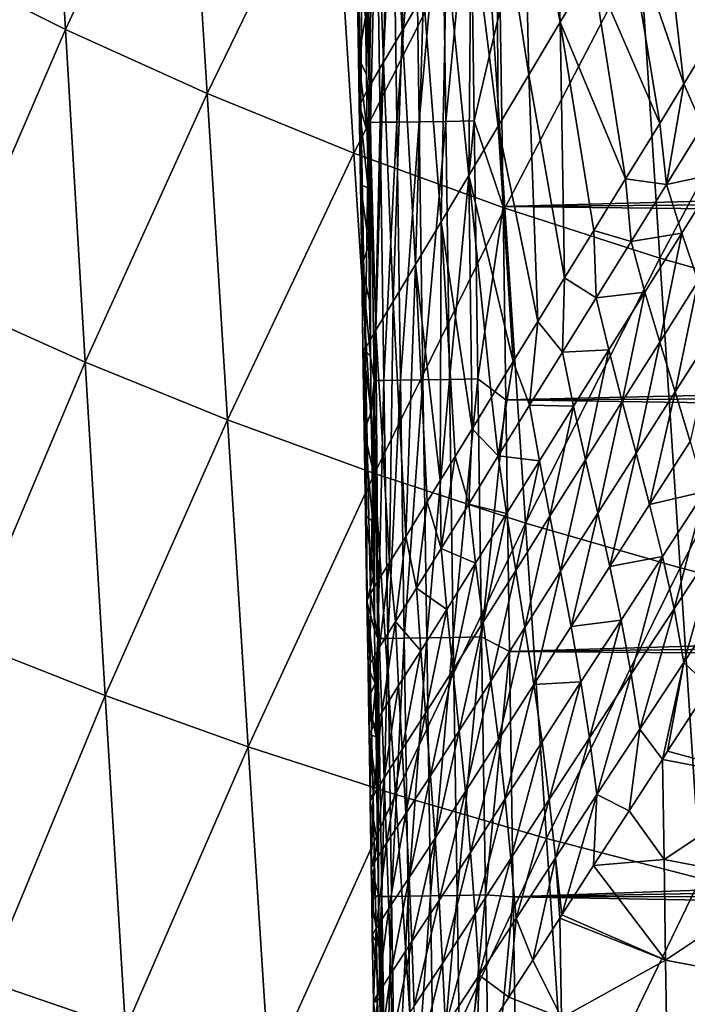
# Model space of a CAD drawing. Header units: metres. Extents: x -26 to 26, y -147 to 24.
# Tile 152 of 254: x -17.57 to -14.07, y -58.68 to -53.5. Entities that reach past the tile are written whole.
import ezdxf

# ---------------------------------------------------------------- set-up
doc = ezdxf.new("R2010")
doc.units = ezdxf.units.M
doc.layers.add('solid_12_411_052_XXX', color=7, linetype='CONTINUOUS')

msp = doc.modelspace()

# ---------------------------------------------------------------- linework, layer by layer
at = {"layer": 'solid_12_411_052_XXX'}
for points in [[(-17.436932, -51.807301, 103.146988), (-17.334681, -53.552975, 103.261391), (-18.049303, -53.194237, 103.643173)], [(-17.436932, -51.807301, 103.146988), (-16.695629, -52.178276, 102.784111), (-17.334681, -53.552975, 103.261391)], [(-16.695629, -52.178276, 102.784111), (-16.589966, -53.890156, 102.905807), (-17.334681, -53.552975, 103.261391)], [(-16.695629, -52.178276, 102.784111), (-15.926296, -52.523632, 102.443886), (-16.589966, -53.890156, 102.905807)], [(-15.630306, -52.328278, 157.225952), (-15.539711, -52.166325, 156.935165), (-15.564994, -53.559834, 157.142639)], [(-15.539711, -52.166325, 156.935165), (-15.453348, -53.367092, 156.842484), (-15.564994, -53.559834, 157.142639)], [(-14.929387, -52.460327, 155.848434), (-14.787622, -52.214821, 155.64122), (-14.733392, -53.515099, 155.775192)], [(-14.787622, -52.214821, 155.64122), (-14.563858, -53.231625, 155.580704), (-14.733392, -53.515099, 155.775192)], [(-15.708715, -52.466915, 157.537857), (-15.630306, -52.328278, 157.225952), (-15.662046, -53.725456, 157.469742)], [(-15.630306, -52.328278, 157.225952), (-15.564994, -53.559834, 157.142639), (-15.662046, -53.725456, 157.469742)], [(-15.067994, -52.700005, 156.070648), (-14.929387, -52.460327, 155.848434), (-14.899164, -53.792107, 155.988098)], [(-14.929387, -52.460327, 155.848434), (-14.733392, -53.515099, 155.775192), (-14.899164, -53.792107, 155.988098)], [(19.710333, -52.491505, 121.330444), (-19.710291, -52.491505, 121.330444), (-19.434074, -63.966743, 121.330444)], [(19.433222, -64.001778, 121.330444), (19.710333, -52.491505, 121.330444), (-19.434074, -63.966743, 121.330444)], [(-15.769279, -52.574467, 157.871384), (-15.708715, -52.466915, 157.537857), (-15.737511, -53.854736, 157.824448)], [(-15.708715, -52.466915, 157.537857), (-15.662046, -53.725456, 157.469742), (-15.737511, -53.854736, 157.824448)], [(-15.926296, -52.523632, 102.443886), (-15.819082, -54.204052, 102.572563), (-16.589966, -53.890156, 102.905807)], [(-15.926296, -52.523632, 102.443886), (-15.131829, -52.841549, 102.124496), (-15.819082, -54.204052, 102.572563)], [(-15.805045, -52.642132, 158.223694), (-15.769279, -52.574467, 157.871384), (-15.782748, -53.937244, 158.20311)], [(-15.769279, -52.574467, 157.871384), (-15.737511, -53.854736, 157.824448), (-15.782748, -53.937244, 158.20311)], [(-15.805045, -52.642132, 158.223694), (-15.782748, -53.937244, 158.20311), (-15.790499, -53.947605, 158.596298)], [(-15.805045, -52.642132, 158.223694), (-15.790499, -53.947605, 158.596298), (-15.794255, -53.702274, 158.59465)], [(-15.802505, -53.160881, 158.590927), (-15.805045, -52.642132, 158.223694), (-15.794255, -53.702274, 158.59465)], [(-14.392075, -52.943382, 155.40329), (-14.219233, -52.65181, 155.240616), (-14.083771, -53.839287, 155.341385)], [(-14.219233, -52.65181, 155.240616), (-13.94915, -53.619019, 155.247284), (-14.083771, -53.839287, 155.341385)], [(-14.219233, -52.65181, 155.240616), (-13.806026, -53.384418, 155.155396), (-13.94915, -53.619019, 155.247284)], [(-15.75063, -52.68618, 161.095505), (-15.757088, -53.489162, 160.949326), (-15.752785, -53.790592, 160.94928)], [(-15.731405, -54.042118, 161.095322), (-15.75063, -52.68618, 161.095505), (-15.752785, -53.790592, 160.94928)], [(-15.698896, -52.68544, 161.243454), (-15.75063, -52.68618, 161.095505), (-15.731405, -54.042118, 161.095322)], [(-15.679715, -54.04137, 161.243332), (-15.698896, -52.68544, 161.243454), (-15.731405, -54.042118, 161.095322)], [(-15.61196, -52.6842, 161.381332), (-15.698896, -52.68544, 161.243454), (-15.679715, -54.04137, 161.243332)], [(-15.592795, -54.040112, 161.381287), (-15.61196, -52.6842, 161.381332), (-15.679715, -54.04137, 161.243332)], [(-15.494065, -52.682526, 161.49704), (-15.61196, -52.6842, 161.381332), (-15.592795, -54.040112, 161.381287)], [(-15.474888, -54.03841, 161.497086), (-15.494065, -52.682526, 161.49704), (-15.592795, -54.040112, 161.381287)], [(-15.354611, -52.68055, 161.581375), (-15.494065, -52.682526, 161.49704), (-15.474888, -54.03841, 161.497086)], [(-15.3354, -54.036396, 161.581467), (-15.354611, -52.68055, 161.581375), (-15.474888, -54.03841, 161.497086)], [(-15.205783, -52.67844, 161.630341), (-15.354611, -52.68055, 161.581375), (-15.3354, -54.036396, 161.581467)], [(-15.186529, -54.034252, 161.630447), (-15.205783, -52.67844, 161.630341), (-15.3354, -54.036396, 161.581467)], [(-15.049208, -53.448738, 161.645523), (-15.205783, -52.67844, 161.630341), (-15.186529, -54.034252, 161.630447)], [(-15.202502, -52.932575, 156.309189), (-15.067994, -52.700005, 156.070648), (-15.060081, -54.061226, 156.220978)], [(-15.067994, -52.700005, 156.070648), (-14.899164, -53.792107, 155.988098), (-15.060081, -54.061226, 156.220978)], [(-15.131829, -52.841549, 102.124496), (-15.024817, -54.493008, 102.259689), (-15.819082, -54.204052, 102.572563)], [(-15.131829, -52.841549, 102.124496), (-14.31527, -53.13026, 101.823692), (-15.024817, -54.493008, 102.259689)], [(-15.331595, -53.156021, 156.565704), (-15.202502, -52.932575, 156.309189), (-15.214575, -54.320107, 156.475876)], [(-15.202502, -52.932575, 156.309189), (-15.060081, -54.061226, 156.220978), (-15.214575, -54.320107, 156.475876)], [(-14.563858, -53.231625, 155.580704), (-14.392075, -52.943382, 155.40329), (-14.211203, -54.047245, 155.437653)], [(-14.392075, -52.943382, 155.40329), (-14.083771, -53.839287, 155.341385), (-14.211203, -54.047245, 155.437653)], [(15.054227, -53.09798, 161.645493), (-15.049208, -53.448738, 161.645523), (15.045959, -53.678535, 161.645538)], [(-14.31527, -53.13026, 101.823692), (-14.210099, -54.755413, 101.96476), (-15.024817, -54.493008, 102.259689)], [(-14.31527, -53.13026, 101.823692), (-13.479258, -53.3881, 101.540253), (-14.210099, -54.755413, 101.96476)], [(-15.757088, -53.489162, 160.949326), (-15.802505, -53.160881, 158.590927), (-15.794255, -53.702274, 158.59465)], [(-15.453348, -53.367092, 156.842484), (-15.331595, -53.156021, 156.565704), (-15.360379, -54.56498, 156.755524)], [(-15.331595, -53.156021, 156.565704), (-15.214575, -54.320107, 156.475876), (-15.360379, -54.56498, 156.755524)], [(-18.049303, -53.194237, 103.643173), (-17.334681, -53.552975, 103.261391), (-17.950659, -54.978725, 103.717133)], [(-14.733392, -53.515099, 155.775192), (-14.563858, -53.231625, 155.580704), (-14.390522, -54.338997, 155.587143)], [(-14.563858, -53.231625, 155.580704), (-14.211203, -54.047245, 155.437653), (-14.390522, -54.338997, 155.587143)], [(-15.564994, -53.559834, 157.142639), (-15.453348, -53.367092, 156.842484), (-15.494367, -54.789097, 157.06369)], [(-15.453348, -53.367092, 156.842484), (-15.360379, -54.56498, 156.755524), (-15.494367, -54.789097, 157.06369)], [(-13.479258, -53.3881, 101.540253), (-13.377407, -54.989761, 101.686432), (-14.210099, -54.755413, 101.96476)], [(-15.752785, -53.790592, 160.94928), (-15.757088, -53.489162, 160.949326), (-15.794255, -53.702274, 158.59465)], [(-15.03438, -54.483749, 161.645615), (-15.049208, -53.448738, 161.645523), (-15.186529, -54.034252, 161.630447)], [(15.045959, -53.678535, 161.645538), (-15.049208, -53.448738, 161.645523), (-15.03438, -54.483749, 161.645615)], [(-14.899164, -53.792107, 155.988098), (-14.733392, -53.515099, 155.775192), (-14.710821, -54.859207, 155.904282)], [(-14.733392, -53.515099, 155.775192), (-14.556958, -54.60928, 155.743057), (-14.710821, -54.859207, 155.904282)], [(-14.733392, -53.515099, 155.775192), (-14.390522, -54.338997, 155.587143), (-14.556958, -54.60928, 155.743057)], [(-17.334681, -53.552975, 103.261391), (-17.230801, -55.301468, 103.342842), (-17.950659, -54.978725, 103.717133)], [(-17.334681, -53.552975, 103.261391), (-16.589966, -53.890156, 102.905807), (-17.230801, -55.301468, 103.342842)], [(-15.662046, -53.725456, 157.469742), (-15.564994, -53.559834, 157.142639), (-15.611334, -54.982277, 157.404602)], [(-15.564994, -53.559834, 157.142639), (-15.494367, -54.789097, 157.06369), (-15.611334, -54.982277, 157.404602)], [(-13.985657, -54.061237, 155.322952), (-14.083771, -53.839287, 155.341385), (-13.94915, -53.619019, 155.247284)], [(-15.748491, -54.090282, 160.949219), (-15.794255, -53.702274, 158.59465), (-15.790499, -53.947605, 158.596298)], [(-15.748491, -54.090282, 160.949219), (-15.752785, -53.790592, 160.94928), (-15.794255, -53.702274, 158.59465)], [(15.045959, -53.678535, 161.645538), (-15.03438, -54.483749, 161.645615), (15.037727, -54.253136, 161.645599)], [(-15.737511, -53.854736, 157.824448), (-15.662046, -53.725456, 157.469742), (-15.702957, -55.133858, 157.779083)], [(-15.662046, -53.725456, 157.469742), (-15.611334, -54.982277, 157.404602), (-15.702957, -55.133858, 157.779083)], [(-15.731405, -54.042118, 161.095322), (-15.752785, -53.790592, 160.94928), (-15.748491, -54.090282, 160.949219)], [(-15.060081, -54.061226, 156.220978), (-14.899164, -53.792107, 155.988098), (-14.852077, -55.088898, 156.069061)], [(-14.899164, -53.792107, 155.988098), (-14.710821, -54.859207, 155.904282), (-14.852077, -55.088898, 156.069061)], [(-15.782748, -53.937244, 158.20311), (-15.737511, -53.854736, 157.824448), (-15.758917, -55.231773, 158.182739)], [(-15.737511, -53.854736, 157.824448), (-15.702957, -55.133858, 157.779083), (-15.758917, -55.231773, 158.182739)], [(-14.175043, -54.367599, 155.456223), (-14.211203, -54.047245, 155.437653), (-14.083771, -53.839287, 155.341385)], [(-13.985657, -54.061237, 155.322952), (-14.175043, -54.367599, 155.456223), (-14.083771, -53.839287, 155.341385)], [(-16.589966, -53.890156, 102.905807), (-16.482754, -55.604809, 102.994698), (-17.230801, -55.301468, 103.342842)], [(-16.589966, -53.890156, 102.905807), (-15.819082, -54.204052, 102.572563), (-16.482754, -55.604809, 102.994698)], [(-15.784039, -54.367821, 158.599045), (-15.790499, -53.947605, 158.596298), (-15.782748, -53.937244, 158.20311)], [(-15.744207, -54.388237, 160.949173), (-15.790499, -53.947605, 158.596298), (-15.784039, -54.367821, 158.599045)], [(-15.744207, -54.388237, 160.949173), (-15.748491, -54.090282, 160.949219), (-15.790499, -53.947605, 158.596298)], [(-15.784039, -54.367821, 158.599045), (-15.782748, -53.937244, 158.20311), (-15.777452, -54.794159, 158.6017)], [(-15.782748, -53.937244, 158.20311), (-15.758917, -55.231773, 158.182739), (-15.77074, -55.226494, 158.604279)], [(-15.782748, -53.937244, 158.20311), (-15.77074, -55.226494, 158.604279), (-15.777452, -54.794159, 158.6017)], [(-15.731405, -54.042118, 161.095322), (-15.748491, -54.090282, 160.949219), (-15.744207, -54.388237, 160.949173)], [(-15.731405, -54.042118, 161.095322), (-15.744207, -54.388237, 160.949173), (-15.739934, -54.684452, 160.949112)], [(-15.731405, -54.042118, 161.095322), (-15.739934, -54.684452, 160.949112), (-15.73567, -54.978928, 160.949066)], [(-15.731405, -54.042118, 161.095322), (-15.73567, -54.978928, 160.949066), (-15.731416, -55.271667, 160.949005)], [(-15.711864, -55.398041, 161.095123), (-15.731405, -54.042118, 161.095322), (-15.731416, -55.271667, 160.949005)], [(-15.679715, -54.04137, 161.243332), (-15.731405, -54.042118, 161.095322), (-15.711864, -55.398041, 161.095123)], [(-15.66022, -55.397282, 161.24321), (-15.679715, -54.04137, 161.243332), (-15.711864, -55.398041, 161.095123)], [(-15.592795, -54.040112, 161.381287), (-15.679715, -54.04137, 161.243332), (-15.66022, -55.397282, 161.24321)], [(-15.573318, -55.396004, 161.381241), (-15.592795, -54.040112, 161.381287), (-15.66022, -55.397282, 161.24321)], [(-15.474888, -54.03841, 161.497086), (-15.592795, -54.040112, 161.381287), (-15.573318, -55.396004, 161.381241)], [(-15.455397, -55.394276, 161.497101), (-15.474888, -54.03841, 161.497086), (-15.573318, -55.396004, 161.381241)], [(-15.3354, -54.036396, 161.581467), (-15.474888, -54.03841, 161.497086), (-15.455397, -55.394276, 161.497101)], [(-15.315874, -55.392231, 161.581558), (-15.3354, -54.036396, 161.581467), (-15.455397, -55.394276, 161.497101)], [(-15.186529, -54.034252, 161.630447), (-15.3354, -54.036396, 161.581467), (-15.315874, -55.392231, 161.581558)], [(-15.166959, -55.390049, 161.630569), (-15.186529, -54.034252, 161.630447), (-15.315874, -55.392231, 161.581558)], [(-15.214575, -54.320107, 156.475876), (-15.060081, -54.061226, 156.220978), (-14.980543, -55.298126, 156.235458)], [(-15.03438, -54.483749, 161.645615), (-15.186529, -54.034252, 161.630447), (-15.166959, -55.390049, 161.630569)], [(-15.060081, -54.061226, 156.220978), (-14.852077, -55.088898, 156.069061), (-14.980543, -55.298126, 156.235458)], [(-14.175043, -54.367599, 155.456223), (-14.390522, -54.338997, 155.587143), (-14.211203, -54.047245, 155.437653)], [(-13.898142, -54.30851, 155.319168), (-14.175043, -54.367599, 155.456223), (-13.985657, -54.061237, 155.322952)], [(-15.819082, -54.204052, 102.572563), (-15.710403, -55.887203, 102.668556), (-16.482754, -55.604809, 102.994698)], [(-15.819082, -54.204052, 102.572563), (-15.024817, -54.493008, 102.259689), (-15.710403, -55.887203, 102.668556)], [(15.037727, -54.253136, 161.645599), (-15.03438, -54.483749, 161.645615), (15.029531, -54.821781, 161.645645)], [(-15.360379, -54.56498, 156.755524), (-15.214575, -54.320107, 156.475876), (-15.197171, -55.651924, 156.562317)], [(-15.214575, -54.320107, 156.475876), (-15.095675, -55.486012, 156.400818), (-15.197171, -55.651924, 156.562317)], [(-15.214575, -54.320107, 156.475876), (-14.980543, -55.298126, 156.235458), (-15.095675, -55.486012, 156.400818)], [(-13.898142, -54.30851, 155.319168), (-14.094708, -54.623688, 155.446823), (-14.175043, -54.367599, 155.456223)], [(-14.008716, -54.87682, 155.438416), (-14.094708, -54.623688, 155.446823), (-13.898142, -54.30851, 155.319168)], [(-15.739934, -54.684452, 160.949112), (-15.784039, -54.367821, 158.599045), (-15.777452, -54.794159, 158.6017)], [(-15.739934, -54.684452, 160.949112), (-15.744207, -54.388237, 160.949173), (-15.784039, -54.367821, 158.599045)], [(-14.361716, -54.668533, 155.605026), (-14.556958, -54.60928, 155.743057), (-14.390522, -54.338997, 155.587143)], [(-14.175043, -54.367599, 155.456223), (-14.361716, -54.668533, 155.605026), (-14.390522, -54.338997, 155.587143)], [(-14.094708, -54.623688, 155.446823), (-14.361716, -54.668533, 155.605026), (-14.175043, -54.367599, 155.456223)], [(-15.024817, -54.493008, 102.259689), (-14.916423, -56.147156, 102.362312), (-15.710403, -55.887203, 102.668556)], [(-15.019667, -55.499393, 161.645706), (-15.03438, -54.483749, 161.645615), (-15.166959, -55.390049, 161.630569)], [(15.029531, -54.821781, 161.645645), (-15.03438, -54.483749, 161.645615), (-15.019667, -55.499393, 161.645706)], [(-15.024817, -54.493008, 102.259689), (-14.210099, -54.755413, 101.96476), (-14.916423, -56.147156, 102.362312)], [(-15.494367, -54.789097, 157.06369), (-15.360379, -54.56498, 156.755524), (-15.364067, -55.924435, 156.871109)], [(-15.360379, -54.56498, 156.755524), (-15.286083, -55.797302, 156.718918), (-15.364067, -55.924435, 156.871109)], [(-15.360379, -54.56498, 156.755524), (-15.197171, -55.651924, 156.562317), (-15.286083, -55.797302, 156.718918)], [(-14.544567, -54.962955, 155.77066), (-14.710821, -54.859207, 155.904282), (-14.556958, -54.60928, 155.743057)], [(-14.361716, -54.668533, 155.605026), (-14.544567, -54.962955, 155.77066), (-14.556958, -54.60928, 155.743057)], [(-14.094708, -54.623688, 155.446823), (-14.288659, -54.933613, 155.590714), (-14.361716, -54.668533, 155.605026)], [(-14.210268, -55.195984, 155.577377), (-14.288659, -54.933613, 155.590714), (-14.094708, -54.623688, 155.446823)], [(-14.008716, -54.87682, 155.438416), (-14.210268, -55.195984, 155.577377), (-14.094708, -54.623688, 155.446823)], [(-15.73567, -54.978928, 160.949066), (-15.739934, -54.684452, 160.949112), (-15.777452, -54.794159, 158.6017)], [(-14.288659, -54.933613, 155.590714), (-14.544567, -54.962955, 155.77066), (-14.361716, -54.668533, 155.605026)], [(-15.611334, -54.982277, 157.404602), (-15.494367, -54.789097, 157.06369), (-15.546172, -56.217999, 157.310181)], [(-15.494367, -54.789097, 157.06369), (-15.432748, -56.035782, 157.019897), (-15.546172, -56.217999, 157.310181)], [(-15.494367, -54.789097, 157.06369), (-15.364067, -55.924435, 156.871109), (-15.432748, -56.035782, 157.019897)], [(-14.210099, -54.755413, 101.96476), (-14.103626, -56.383221, 102.073364), (-14.916423, -56.147156, 102.362312)], [(-14.210099, -54.755413, 101.96476), (-13.377407, -54.989761, 101.686432), (-14.103626, -56.383221, 102.073364)], [(-15.731416, -55.271667, 160.949005), (-15.777452, -54.794159, 158.6017), (-15.77074, -55.226494, 158.604279)], [(-15.731416, -55.271667, 160.949005), (-15.73567, -54.978928, 160.949066), (-15.777452, -54.794159, 158.6017)], [(15.029531, -54.821781, 161.645645), (-15.019667, -55.499393, 161.645706), (15.02137, -55.384476, 161.645691)], [(-14.722521, -55.249748, 155.953979), (-14.852077, -55.088898, 156.069061), (-14.710821, -54.859207, 155.904282)], [(-14.544567, -54.962955, 155.77066), (-14.722521, -55.249748, 155.953979), (-14.710821, -54.859207, 155.904282)], [(-14.129865, -55.45715, 155.563477), (-14.210268, -55.195984, 155.577377), (-14.008716, -54.87682, 155.438416)], [(-13.920486, -55.128639, 155.429413), (-14.129865, -55.45715, 155.563477), (-14.008716, -54.87682, 155.438416)], [(-14.288659, -54.933613, 155.590714), (-14.478845, -55.237152, 155.752136), (-14.544567, -54.962955, 155.77066)], [(-14.408134, -55.508892, 155.734528), (-14.478845, -55.237152, 155.752136), (-14.288659, -54.933613, 155.590714)], [(-14.210268, -55.195984, 155.577377), (-14.408134, -55.508892, 155.734528), (-14.288659, -54.933613, 155.590714)], [(-17.950659, -54.978725, 103.717133), (-17.230801, -55.301468, 103.342842), (-17.850414, -56.767391, 103.765938)], [(-15.702957, -55.133858, 157.779083), (-15.611334, -54.982277, 157.404602), (-15.631604, -56.354462, 157.592056)], [(-15.611334, -54.982277, 157.404602), (-15.546172, -56.217999, 157.310181), (-15.631604, -56.354462, 157.592056)], [(-14.478845, -55.237152, 155.752136), (-14.722521, -55.249748, 155.953979), (-14.544567, -54.962955, 155.77066)], [(-13.377407, -54.989761, 101.686432), (-13.274337, -56.59404, 101.800262), (-14.103626, -56.383221, 102.073364)], [(-14.894561, -55.527531, 156.15593), (-14.980543, -55.298126, 156.235458), (-14.852077, -55.088898, 156.069061)], [(-14.722521, -55.249748, 155.953979), (-14.894561, -55.527531, 156.15593), (-14.852077, -55.088898, 156.069061)], [(-15.758917, -55.231773, 158.182739), (-15.702957, -55.133858, 157.779083), (-15.730286, -56.51804, 158.128616)], [(-15.702957, -55.133858, 157.779083), (-15.692219, -56.453232, 157.865753), (-15.730286, -56.51804, 158.128616)], [(-15.702957, -55.133858, 157.779083), (-15.631604, -56.354462, 157.592056), (-15.692219, -56.453232, 157.865753)], [(-14.050267, -55.718628, 155.547638), (-14.129865, -55.45715, 155.563477), (-13.920486, -55.128639, 155.429413)], [(-14.335628, -55.779533, 155.7164), (-14.408134, -55.508892, 155.734528), (-14.210268, -55.195984, 155.577377)], [(-14.129865, -55.45715, 155.563477), (-14.335628, -55.779533, 155.7164), (-14.210268, -55.195984, 155.577377)], [(-15.763907, -55.66433, 158.606781), (-15.77074, -55.226494, 158.604279), (-15.758917, -55.231773, 158.182739)], [(-15.727173, -55.562668, 160.948959), (-15.77074, -55.226494, 158.604279), (-15.763907, -55.66433, 158.606781)], [(-15.727173, -55.562668, 160.948959), (-15.731416, -55.271667, 160.949005), (-15.77074, -55.226494, 158.604279)], [(-15.756948, -56.108093, 158.609238), (-15.763907, -55.66433, 158.606781), (-15.758917, -55.231773, 158.182739)], [(-15.758917, -55.231773, 158.182739), (-15.730286, -56.51804, 158.128616), (-15.74842, -56.551914, 158.378204)], [(-15.756948, -56.108093, 158.609238), (-15.758917, -55.231773, 158.182739), (-15.74842, -56.551914, 158.378204)], [(-14.664143, -55.533146, 155.932007), (-14.894561, -55.527531, 156.15593), (-14.722521, -55.249748, 155.953979)], [(-14.478845, -55.237152, 155.752136), (-14.664143, -55.533146, 155.932007), (-14.722521, -55.249748, 155.953979)], [(-14.60115, -55.814339, 155.910858), (-14.664143, -55.533146, 155.932007), (-14.478845, -55.237152, 155.752136)], [(-14.408134, -55.508892, 155.734528), (-14.60115, -55.814339, 155.910858), (-14.478845, -55.237152, 155.752136)], [(-17.230801, -55.301468, 103.342842), (-17.125399, -57.053921, 103.398972), (-17.850414, -56.767391, 103.765938)], [(-17.230801, -55.301468, 103.342842), (-16.482754, -55.604809, 102.994698), (-17.125399, -57.053921, 103.398972)], [(-15.711864, -55.398041, 161.095123), (-15.731416, -55.271667, 160.949005), (-15.727173, -55.562668, 160.948959)], [(-15.059315, -55.794289, 156.377899), (-15.095675, -55.486012, 156.400818), (-14.980543, -55.298126, 156.235458)], [(-14.894561, -55.527531, 156.15593), (-15.059315, -55.794289, 156.377899), (-14.980543, -55.298126, 156.235458)], [(-15.711864, -55.398041, 161.095123), (-15.727173, -55.562668, 160.948959), (-15.722941, -55.851921, 160.948898)], [(-15.711864, -55.398041, 161.095123), (-15.722941, -55.851921, 160.948898), (-15.718722, -56.139313, 160.948853)], [(-15.711864, -55.398041, 161.095123), (-15.718722, -56.139313, 160.948853), (-15.714517, -56.42485, 160.948792)], [(-15.711864, -55.398041, 161.095123), (-15.714517, -56.42485, 160.948792), (-15.710323, -56.708565, 160.94873)], [(-15.66022, -55.397282, 161.24321), (-15.711864, -55.398041, 161.095123), (-15.692011, -56.75396, 161.09491)], [(-15.692011, -56.75396, 161.09491), (-15.711864, -55.398041, 161.095123), (-15.710323, -56.708565, 160.94873)], [(-15.640414, -56.753181, 161.243073), (-15.66022, -55.397282, 161.24321), (-15.692011, -56.75396, 161.09491)], [(-15.573318, -55.396004, 161.381241), (-15.66022, -55.397282, 161.24321), (-15.640414, -56.753181, 161.243073)], [(-15.553529, -56.751884, 161.381195), (-15.573318, -55.396004, 161.381241), (-15.640414, -56.753181, 161.243073)], [(-15.455397, -55.394276, 161.497101), (-15.573318, -55.396004, 161.381241), (-15.553529, -56.751884, 161.381195)], [(-15.435595, -56.750126, 161.497131), (-15.455397, -55.394276, 161.497101), (-15.553529, -56.751884, 161.381195)], [(-15.315874, -55.392231, 161.581558), (-15.455397, -55.394276, 161.497101), (-15.435595, -56.750126, 161.497131)], [(-15.296036, -56.748051, 161.581635), (-15.315874, -55.392231, 161.581558), (-15.435595, -56.750126, 161.497131)], [(-15.166959, -55.390049, 161.630569), (-15.315874, -55.392231, 161.581558), (-15.296036, -56.748051, 161.581635)], [(-15.147075, -56.745838, 161.630676), (-15.166959, -55.390049, 161.630569), (-15.296036, -56.748051, 161.581635)], [(-15.019667, -55.499393, 161.645706), (-15.166959, -55.390049, 161.630569), (-15.147075, -56.745838, 161.630676)], [(15.02137, -55.384476, 161.645691), (-15.019667, -55.499393, 161.645706), (15.013244, -55.941219, 161.645752)], [(-14.264084, -56.050457, 155.696304), (-14.335628, -55.779533, 155.7164), (-14.129865, -55.45715, 155.563477)], [(-14.050267, -55.718628, 155.547638), (-14.264084, -56.050457, 155.696304), (-14.129865, -55.45715, 155.563477)], [(-15.059315, -55.794289, 156.377899), (-15.197171, -55.651924, 156.562317), (-15.095675, -55.486012, 156.400818)], [(-15.000226, -56.823009, 161.645828), (-15.019667, -55.499393, 161.645706), (-15.147075, -56.745838, 161.630676)], [(15.013244, -55.941219, 161.645752), (-15.019667, -55.499393, 161.645706), (-15.000226, -56.823009, 161.645828)], [(-14.53657, -56.094536, 155.889236), (-14.60115, -55.814339, 155.910858), (-14.408134, -55.508892, 155.734528)], [(-14.335628, -55.779533, 155.7164), (-14.53657, -56.094536, 155.889236), (-14.408134, -55.508892, 155.734528)], [(-15.722941, -55.851921, 160.948898), (-15.727173, -55.562668, 160.948959), (-15.763907, -55.66433, 158.606781)], [(-14.843521, -55.820213, 156.131363), (-15.059315, -55.794289, 156.377899), (-14.894561, -55.527531, 156.15593)], [(-14.664143, -55.533146, 155.932007), (-14.843521, -55.820213, 156.131363), (-14.894561, -55.527531, 156.15593)], [(-14.788278, -56.110943, 156.107513), (-14.843521, -55.820213, 156.131363), (-14.664143, -55.533146, 155.932007)], [(-14.60115, -55.814339, 155.910858), (-14.788278, -56.110943, 156.107513), (-14.664143, -55.533146, 155.932007)], [(-16.482754, -55.604809, 102.994698), (-16.374098, -57.323227, 103.058098), (-17.125399, -57.053921, 103.398972)], [(-16.482754, -55.604809, 102.994698), (-15.710403, -55.887203, 102.668556), (-16.374098, -57.323227, 103.058098)], [(-15.718722, -56.139313, 160.948853), (-15.763907, -55.66433, 158.606781), (-15.756948, -56.108093, 158.609238)], [(-15.718722, -56.139313, 160.948853), (-15.722941, -55.851921, 160.948898), (-15.763907, -55.66433, 158.606781)], [(-15.215038, -56.047092, 156.621719), (-15.286083, -55.797302, 156.718918), (-15.197171, -55.651924, 156.562317)], [(-15.059315, -55.794289, 156.377899), (-15.215038, -56.047092, 156.621719), (-15.197171, -55.651924, 156.562317)], [(-13.974341, -55.981926, 155.527542), (-14.264084, -56.050457, 155.696304), (-14.050267, -55.718628, 155.547638)], [(-15.359557, -56.28117, 156.889893), (-15.364067, -55.924435, 156.871109), (-15.286083, -55.797302, 156.718918)], [(-15.215038, -56.047092, 156.621719), (-15.359557, -56.28117, 156.889893), (-15.286083, -55.797302, 156.718918)], [(-15.015574, -56.096302, 156.351715), (-15.215038, -56.047092, 156.621719), (-15.059315, -55.794289, 156.377899)], [(-14.843521, -55.820213, 156.131363), (-15.015574, -56.096302, 156.351715), (-15.059315, -55.794289, 156.377899)], [(-14.968076, -56.39661, 156.326096), (-15.015574, -56.096302, 156.351715), (-14.843521, -55.820213, 156.131363)], [(-14.788278, -56.110943, 156.107513), (-14.968076, -56.39661, 156.326096), (-14.843521, -55.820213, 156.131363)], [(-14.731646, -56.400787, 156.083237), (-14.788278, -56.110943, 156.107513), (-14.60115, -55.814339, 155.910858)], [(-14.53657, -56.094536, 155.889236), (-14.731646, -56.400787, 156.083237), (-14.60115, -55.814339, 155.910858)], [(-14.473093, -56.374985, 155.865707), (-14.53657, -56.094536, 155.889236), (-14.335628, -55.779533, 155.7164)], [(-14.264084, -56.050457, 155.696304), (-14.473093, -56.374985, 155.865707), (-14.335628, -55.779533, 155.7164)], [(-15.710403, -55.887203, 102.668556), (-15.600354, -57.573925, 102.738907), (-16.374098, -57.323227, 103.058098)], [(-15.710403, -55.887203, 102.668556), (-14.916423, -56.147156, 102.362312), (-15.600354, -57.573925, 102.738907)], [(-15.359557, -56.28117, 156.889893), (-15.432748, -56.035782, 157.019897), (-15.364067, -55.924435, 156.871109)], [(15.013244, -55.941219, 161.645752), (-15.000226, -56.823009, 161.645828), (15.005152, -56.491856, 161.645798)], [(-13.974341, -55.981926, 155.527542), (-14.196494, -56.323025, 155.671692), (-14.264084, -56.050457, 155.696304)], [(-14.135202, -56.598579, 155.644073), (-14.196494, -56.323025, 155.671692), (-13.974341, -55.981926, 155.527542)], [(-13.905004, -56.248512, 155.504456), (-14.135202, -56.598579, 155.644073), (-13.974341, -55.981926, 155.527542)], [(-15.489592, -56.489666, 157.185135), (-15.546172, -56.217999, 157.310181), (-15.432748, -56.035782, 157.019897)], [(-15.359557, -56.28117, 156.889893), (-15.489592, -56.489666, 157.185135), (-15.432748, -56.035782, 157.019897)], [(-15.178486, -56.358395, 156.594986), (-15.359557, -56.28117, 156.889893), (-15.215038, -56.047092, 156.621719)], [(-15.015574, -56.096302, 156.351715), (-15.178486, -56.358395, 156.594986), (-15.215038, -56.047092, 156.621719)], [(-14.196494, -56.323025, 155.671692), (-14.473093, -56.374985, 155.865707), (-14.264084, -56.050457, 155.696304)], [(-15.756948, -56.108093, 158.609238), (-15.74842, -56.551914, 158.378204), (-15.749615, -56.557732, 158.611801)], [(-15.714517, -56.42485, 160.948792), (-15.756948, -56.108093, 158.609238), (-15.749615, -56.557732, 158.611801)], [(-15.714517, -56.42485, 160.948792), (-15.718722, -56.139313, 160.948853), (-15.756948, -56.108093, 158.609238)], [(-15.138659, -56.668243, 156.568695), (-15.178486, -56.358395, 156.594986), (-15.015574, -56.096302, 156.351715)], [(-14.968076, -56.39661, 156.326096), (-15.138659, -56.668243, 156.568695), (-15.015574, -56.096302, 156.351715)], [(-14.919378, -56.69614, 156.300125), (-14.968076, -56.39661, 156.326096), (-14.788278, -56.110943, 156.107513)], [(-14.731646, -56.400787, 156.083237), (-14.919378, -56.69614, 156.300125), (-14.788278, -56.110943, 156.107513)], [(-14.676227, -56.690849, 156.05719), (-14.731646, -56.400787, 156.083237), (-14.53657, -56.094536, 155.889236)], [(-14.473093, -56.374985, 155.865707), (-14.676227, -56.690849, 156.05719), (-14.53657, -56.094536, 155.889236)], [(-14.916423, -56.147156, 102.362312), (-14.806734, -57.804695, 102.439148), (-15.600354, -57.573925, 102.738907)], [(-14.916423, -56.147156, 102.362312), (-14.103626, -56.383221, 102.073364), (-14.806734, -57.804695, 102.439148)], [(-15.599868, -56.664577, 157.508896), (-15.631604, -56.354462, 157.592056), (-15.546172, -56.217999, 157.310181)], [(-15.489592, -56.489666, 157.185135), (-15.599868, -56.664577, 157.508896), (-15.546172, -56.217999, 157.310181)], [(-15.330008, -56.601604, 156.863876), (-15.489592, -56.489666, 157.185135), (-15.359557, -56.28117, 156.889893)], [(-15.178486, -56.358395, 156.594986), (-15.330008, -56.601604, 156.863876), (-15.359557, -56.28117, 156.889893)], [(-14.083827, -56.879494, 155.618973), (-14.135202, -56.598579, 155.644073), (-13.905004, -56.248512, 155.504456)], [(-13.847443, -56.521015, 155.482956), (-14.083827, -56.879494, 155.618973), (-13.905004, -56.248512, 155.504456)], [(-14.196494, -56.323025, 155.671692), (-14.413858, -56.656906, 155.837616), (-14.473093, -56.374985, 155.865707)], [(-14.360636, -56.941505, 155.80658), (-14.413858, -56.656906, 155.837616), (-14.196494, -56.323025, 155.671692)], [(-14.135202, -56.598579, 155.644073), (-14.360636, -56.941505, 155.80658), (-14.196494, -56.323025, 155.671692)], [(-15.683449, -56.799225, 157.858826), (-15.692219, -56.453232, 157.865753), (-15.631604, -56.354462, 157.592056)], [(-15.599868, -56.664577, 157.508896), (-15.683449, -56.799225, 157.858826), (-15.631604, -56.354462, 157.592056)], [(-15.297701, -56.92083, 156.838165), (-15.330008, -56.601604, 156.863876), (-15.178486, -56.358395, 156.594986)], [(-15.138659, -56.668243, 156.568695), (-15.297701, -56.92083, 156.838165), (-15.178486, -56.358395, 156.594986)], [(-14.103626, -56.383221, 102.073364), (-13.995935, -58.014248, 102.156052), (-14.806734, -57.804695, 102.439148)], [(-14.413858, -56.656906, 155.837616), (-14.676227, -56.690849, 156.05719), (-14.473093, -56.374985, 155.865707)], [(-14.103626, -56.383221, 102.073364), (-13.274337, -56.59404, 101.800262), (-13.995935, -58.014248, 102.156052)], [(-15.710323, -56.708565, 160.94873), (-15.714517, -56.42485, 160.948792), (-15.749615, -56.557732, 158.611801)], [(-15.097812, -56.977421, 156.542114), (-15.138659, -56.668243, 156.568695), (-14.968076, -56.39661, 156.326096)], [(-14.919378, -56.69614, 156.300125), (-15.097812, -56.977421, 156.542114), (-14.968076, -56.39661, 156.326096)], [(-14.871953, -56.995853, 156.272552), (-14.919378, -56.69614, 156.300125), (-14.731646, -56.400787, 156.083237)], [(-14.676227, -56.690849, 156.05719), (-14.871953, -56.995853, 156.272552), (-14.731646, -56.400787, 156.083237)], [(-15.683449, -56.799225, 157.858826), (-15.730286, -56.51804, 158.128616), (-15.692219, -56.453232, 157.865753)], [(-15.466759, -56.818821, 157.161301), (-15.599868, -56.664577, 157.508896), (-15.489592, -56.489666, 157.185135)], [(-15.330008, -56.601604, 156.863876), (-15.466759, -56.818821, 157.161301), (-15.489592, -56.489666, 157.185135)], [(15.005152, -56.491856, 161.645798), (-15.000226, -56.823009, 161.645828), (14.997092, -57.036137, 161.645844)], [(-15.733388, -56.884399, 158.230164), (-15.74842, -56.551914, 158.378204), (-15.730286, -56.51804, 158.128616)], [(-15.683449, -56.799225, 157.858826), (-15.733388, -56.884399, 158.230164), (-15.730286, -56.51804, 158.128616)], [(-13.847443, -56.521015, 155.482956), (-13.949838, -57.008297, 155.545227), (-14.083827, -56.879494, 155.618973)], [(-15.744131, -56.906612, 158.613129), (-15.749615, -56.557732, 158.611801), (-15.74842, -56.551914, 158.378204)], [(-15.706144, -56.990486, 160.948685), (-15.710323, -56.708565, 160.94873), (-15.749615, -56.557732, 158.611801)], [(-15.744131, -56.906612, 158.613129), (-15.706144, -56.990486, 160.948685), (-15.749615, -56.557732, 158.611801)], [(-15.733388, -56.884399, 158.230164), (-15.744131, -56.906612, 158.613129), (-15.74842, -56.551914, 158.378204)], [(-15.44171, -57.147011, 157.13765), (-15.466759, -56.818821, 157.161301), (-15.330008, -56.601604, 156.863876)], [(-15.297701, -56.92083, 156.838165), (-15.44171, -57.147011, 157.13765), (-15.330008, -56.601604, 156.863876)], [(-14.315394, -57.23093, 155.778687), (-14.360636, -56.941505, 155.80658), (-14.135202, -56.598579, 155.644073)], [(-14.083827, -56.879494, 155.618973), (-14.315394, -57.23093, 155.778687), (-14.135202, -56.598579, 155.644073)], [(-15.672114, -57.142872, 157.844696), (-15.683449, -56.799225, 157.858826), (-15.599868, -56.664577, 157.508896)], [(-15.583246, -57.00161, 157.489014), (-15.672114, -57.142872, 157.844696), (-15.599868, -56.664577, 157.508896)], [(-15.466759, -56.818821, 157.161301), (-15.583246, -57.00161, 157.489014), (-15.599868, -56.664577, 157.508896)], [(-15.264544, -57.239494, 156.81221), (-15.297701, -56.92083, 156.838165), (-15.138659, -56.668243, 156.568695)], [(-15.097812, -56.977421, 156.542114), (-15.264544, -57.239494, 156.81221), (-15.138659, -56.668243, 156.568695)], [(-15.058237, -57.286755, 156.514175), (-15.097812, -56.977421, 156.542114), (-14.919378, -56.69614, 156.300125)], [(-14.871953, -56.995853, 156.272552), (-15.058237, -57.286755, 156.514175), (-14.919378, -56.69614, 156.300125)], [(-14.625284, -56.982216, 156.026749), (-14.871953, -56.995853, 156.272552), (-14.676227, -56.690849, 156.05719)], [(-14.413858, -56.656906, 155.837616), (-14.625284, -56.982216, 156.026749), (-14.676227, -56.690849, 156.05719)], [(-14.58005, -57.275963, 155.993561), (-14.625284, -56.982216, 156.026749), (-14.413858, -56.656906, 155.837616)], [(-14.360636, -56.941505, 155.80658), (-14.58005, -57.275963, 155.993561), (-14.413858, -56.656906, 155.837616)], [(-15.692011, -56.75396, 161.09491), (-15.710323, -56.708565, 160.94873), (-15.706144, -56.990486, 160.948685)], [(-15.692011, -56.75396, 161.09491), (-15.706144, -56.990486, 160.948685), (-15.701977, -57.270653, 160.948624)], [(-15.692011, -56.75396, 161.09491), (-15.701977, -57.270653, 160.948624), (-15.697822, -57.549091, 160.948563)], [(-15.692011, -56.75396, 161.09491), (-15.697822, -57.549091, 160.948563), (-15.693679, -57.825844, 160.948517)], [(-15.692011, -56.75396, 161.09491), (-15.693679, -57.825844, 160.948517), (-15.689548, -58.100941, 160.948456)], [(-15.640414, -56.753181, 161.243073), (-15.692011, -56.75396, 161.09491), (-15.671844, -58.109867, 161.094696)], [(-15.671844, -58.109867, 161.094696), (-15.692011, -56.75396, 161.09491), (-15.689548, -58.100941, 160.948456)], [(-15.620296, -58.109074, 161.242935), (-15.640414, -56.753181, 161.243073), (-15.671844, -58.109867, 161.094696)], [(-15.553529, -56.751884, 161.381195), (-15.640414, -56.753181, 161.243073), (-15.620296, -58.109074, 161.242935)], [(-15.533429, -58.107754, 161.381134), (-15.553529, -56.751884, 161.381195), (-15.620296, -58.109074, 161.242935)], [(-15.435595, -56.750126, 161.497131), (-15.553529, -56.751884, 161.381195), (-15.533429, -58.107754, 161.381134)], [(-15.415482, -58.105968, 161.497162), (-15.435595, -56.750126, 161.497131), (-15.533429, -58.107754, 161.381134)], [(-15.296036, -56.748051, 161.581635), (-15.435595, -56.750126, 161.497131), (-15.415482, -58.105968, 161.497162)], [(-15.275885, -58.103863, 161.581711), (-15.296036, -56.748051, 161.581635), (-15.415482, -58.105968, 161.497162)], [(-15.147075, -56.745838, 161.630676), (-15.296036, -56.748051, 161.581635), (-15.275885, -58.103863, 161.581711)], [(-15.126877, -58.10162, 161.630798), (-15.147075, -56.745838, 161.630676), (-15.275885, -58.103863, 161.581711)], [(-15.000226, -56.823009, 161.645828), (-15.147075, -56.745838, 161.630676), (-15.126877, -58.10162, 161.630798)], [(-17.850414, -56.767391, 103.765938), (-17.125399, -57.053921, 103.398972), (-17.748955, -58.554279, 103.796341)], [(-15.725901, -57.2328, 158.223465), (-15.733388, -56.884399, 158.230164), (-15.683449, -56.799225, 157.858826)], [(-15.672114, -57.142872, 157.844696), (-15.725901, -57.2328, 158.223465), (-15.683449, -56.799225, 157.858826)], [(-15.564969, -57.337921, 157.469223), (-15.583246, -57.00161, 157.489014), (-15.466759, -56.818821, 157.161301)], [(-15.44171, -57.147011, 157.13765), (-15.564969, -57.337921, 157.469223), (-15.466759, -56.818821, 157.161301)], [(-14.980981, -58.11084, 161.64595), (-15.000226, -56.823009, 161.645828), (-15.126877, -58.10162, 161.630798)], [(14.997092, -57.036137, 161.645844), (-15.000226, -56.823009, 161.645828), (-14.980981, -58.11084, 161.64595)], [(-15.733388, -56.884399, 158.230164), (-15.74158, -57.06797, 158.613968), (-15.744131, -56.906612, 158.613129)], [(-15.744131, -56.906612, 158.613129), (-15.74158, -57.06797, 158.613968), (-15.706144, -56.990486, 160.948685)], [(-15.733388, -56.884399, 158.230164), (-15.738585, -57.256989, 158.614944), (-15.74158, -57.06797, 158.613968)], [(-15.725901, -57.2328, 158.223465), (-15.738585, -57.256989, 158.614944), (-15.733388, -56.884399, 158.230164)], [(-14.083827, -56.879494, 155.618973), (-14.196772, -57.389, 155.700546), (-14.315394, -57.23093, 155.778687)], [(-14.083827, -56.879494, 155.618973), (-14.169271, -57.346622, 155.681793), (-14.196772, -57.389, 155.700546)], [(-14.083827, -56.879494, 155.618973), (-13.949838, -57.008297, 155.545227), (-14.169271, -57.346622, 155.681793)], [(-15.415976, -57.474751, 157.113815), (-15.44171, -57.147011, 157.13765), (-15.297701, -56.92083, 156.838165)], [(-15.264544, -57.239494, 156.81221), (-15.415976, -57.474751, 157.113815), (-15.297701, -56.92083, 156.838165)], [(-14.540878, -57.573994, 155.963745), (-14.58005, -57.275963, 155.993561), (-14.360636, -56.941505, 155.80658)], [(-14.315394, -57.23093, 155.778687), (-14.540878, -57.573994, 155.963745), (-14.360636, -56.941505, 155.80658)], [(-15.74158, -57.06797, 158.613968), (-15.701977, -57.270653, 160.948624), (-15.706144, -56.990486, 160.948685)], [(-15.659685, -57.486034, 157.830597), (-15.672114, -57.142872, 157.844696), (-15.583246, -57.00161, 157.489014)], [(-15.564969, -57.337921, 157.469223), (-15.659685, -57.486034, 157.830597), (-15.583246, -57.00161, 157.489014)], [(-15.232589, -57.558289, 156.785187), (-15.264544, -57.239494, 156.81221), (-15.097812, -56.977421, 156.542114)], [(-15.058237, -57.286755, 156.514175), (-15.232589, -57.558289, 156.785187), (-15.097812, -56.977421, 156.542114)], [(-15.023211, -57.597069, 156.482803), (-15.058237, -57.286755, 156.514175), (-14.871953, -56.995853, 156.272552)], [(-14.829125, -57.296711, 156.240982), (-15.023211, -57.597069, 156.482803), (-14.871953, -56.995853, 156.272552)], [(-14.625284, -56.982216, 156.026749), (-14.829125, -57.296711, 156.240982), (-14.871953, -56.995853, 156.272552)], [(-14.791646, -57.599651, 156.20694), (-14.829125, -57.296711, 156.240982), (-14.625284, -56.982216, 156.026749)], [(-14.58005, -57.275963, 155.993561), (-14.791646, -57.599651, 156.20694), (-14.625284, -56.982216, 156.026749)], [(-14.169271, -57.346622, 155.681793), (-13.949838, -57.008297, 155.545227), (-13.574268, -57.506516, 155.375885)], [(-17.125399, -57.053921, 103.398972), (-17.018837, -58.804955, 103.436356), (-17.748955, -58.554279, 103.796341)], [(-17.125399, -57.053921, 103.398972), (-16.374098, -57.323227, 103.058098), (-17.018837, -58.804955, 103.436356)], [(-15.74158, -57.06797, 158.613968), (-15.738585, -57.256989, 158.614944), (-15.701977, -57.270653, 160.948624)], [(14.997092, -57.036137, 161.645844), (-14.980981, -58.11084, 161.64595), (14.989066, -57.574253, 161.645889)], [(-15.717868, -57.580959, 158.216751), (-15.725901, -57.2328, 158.223465), (-15.672114, -57.142872, 157.844696)], [(-15.659685, -57.486034, 157.830597), (-15.717868, -57.580959, 158.216751), (-15.672114, -57.142872, 157.844696)], [(-15.546161, -57.673885, 157.449295), (-15.564969, -57.337921, 157.469223), (-15.44171, -57.147011, 157.13765)], [(-15.415976, -57.474751, 157.113815), (-15.546161, -57.673885, 157.449295), (-15.44171, -57.147011, 157.13765)], [(-15.725901, -57.2328, 158.223465), (-15.733296, -57.589787, 158.616638), (-15.738585, -57.256989, 158.614944)], [(-15.738585, -57.256989, 158.614944), (-15.697822, -57.549091, 160.948563), (-15.701977, -57.270653, 160.948624)], [(-15.738585, -57.256989, 158.614944), (-15.733296, -57.589787, 158.616638), (-15.697822, -57.549091, 160.948563)], [(-15.725901, -57.2328, 158.223465), (-15.733, -57.608425, 158.61673), (-15.733296, -57.589787, 158.616638)], [(-15.717868, -57.580959, 158.216751), (-15.733, -57.608425, 158.61673), (-15.725901, -57.2328, 158.223465)], [(-15.391296, -57.802597, 157.089188), (-15.415976, -57.474751, 157.113815), (-15.264544, -57.239494, 156.81221)], [(-15.232589, -57.558289, 156.785187), (-15.391296, -57.802597, 157.089188), (-15.264544, -57.239494, 156.81221)], [(-14.315394, -57.23093, 155.778687), (-14.372458, -57.659962, 155.829819), (-14.540878, -57.573994, 155.963745)], [(-14.315394, -57.23093, 155.778687), (-14.196772, -57.389, 155.700546), (-14.372458, -57.659962, 155.829819)], [(-16.374098, -57.323227, 103.058098), (-16.264339, -59.040562, 103.102402), (-17.018837, -58.804955, 103.436356)], [(-16.374098, -57.323227, 103.058098), (-15.600354, -57.573925, 102.738907), (-16.264339, -59.040562, 103.102402)], [(-15.204923, -57.877907, 156.755386), (-15.232589, -57.558289, 156.785187), (-15.058237, -57.286755, 156.514175)], [(-15.023211, -57.597069, 156.482803), (-15.204923, -57.877907, 156.755386), (-15.058237, -57.286755, 156.514175)], [(-14.99309, -57.909176, 156.449326), (-15.023211, -57.597069, 156.482803), (-14.829125, -57.296711, 156.240982)], [(-14.791646, -57.599651, 156.20694), (-14.99309, -57.909176, 156.449326), (-14.829125, -57.296711, 156.240982)], [(-14.75845, -57.906345, 156.176193), (-14.791646, -57.599651, 156.20694), (-14.58005, -57.275963, 155.993561)], [(-14.540878, -57.573994, 155.963745), (-14.75845, -57.906345, 156.176193), (-14.58005, -57.275963, 155.993561)], [(-15.646878, -57.828964, 157.816391), (-15.659685, -57.486034, 157.830597), (-15.564969, -57.337921, 157.469223)], [(-15.546161, -57.673885, 157.449295), (-15.646878, -57.828964, 157.816391), (-15.564969, -57.337921, 157.469223)], [(-14.196772, -57.389, 155.700546), (-14.169271, -57.346622, 155.681793), (-13.574268, -57.506516, 155.375885)], [(-14.372458, -57.659962, 155.829819), (-14.196772, -57.389, 155.700546), (-14.188258, -57.915962, 155.704636)], [(-14.188258, -57.915962, 155.704636), (-14.196772, -57.389, 155.700546), (-13.574268, -57.506516, 155.375885)], [(-15.528198, -58.009937, 157.428818), (-15.546161, -57.673885, 157.449295), (-15.415976, -57.474751, 157.113815)], [(-15.391296, -57.802597, 157.089188), (-15.528198, -58.009937, 157.428818), (-15.415976, -57.474751, 157.113815)], [(-15.70962, -57.928993, 158.209961), (-15.717868, -57.580959, 158.216751), (-15.659685, -57.486034, 157.830597)], [(-15.646878, -57.828964, 157.816391), (-15.70962, -57.928993, 158.209961), (-15.659685, -57.486034, 157.830597)], [(-14.188258, -57.915962, 155.704636), (-13.574268, -57.506516, 155.375885), (-13.566512, -58.033741, 155.380493)], [(-15.600354, -57.573925, 102.738907), (-15.489263, -59.259892, 102.789848), (-16.264339, -59.040562, 103.102402)], [(-15.733296, -57.589787, 158.616638), (-15.733, -57.608425, 158.61673), (-15.697822, -57.549091, 160.948563)], [(-15.733, -57.608425, 158.61673), (-15.693679, -57.825844, 160.948517), (-15.697822, -57.549091, 160.948563)], [(-15.717868, -57.580959, 158.216751), (-15.727427, -57.957638, 158.618469), (-15.733, -57.608425, 158.61673)], [(-15.70962, -57.928993, 158.209961), (-15.727427, -57.957638, 158.618469), (-15.717868, -57.580959, 158.216751)], [(-15.600354, -57.573925, 102.738907), (-14.806734, -57.804695, 102.439148), (-15.489263, -59.259892, 102.789848)], [(-15.370416, -58.131107, 157.0625), (-15.391296, -57.802597, 157.089188), (-15.232589, -57.558289, 156.785187)], [(-15.204923, -57.877907, 156.755386), (-15.370416, -58.131107, 157.0625), (-15.232589, -57.558289, 156.785187)], [(14.989066, -57.574253, 161.645889), (-14.980981, -58.11084, 161.64595), (14.981076, -58.106422, 161.64595)], [(-14.540878, -57.573994, 155.963745), (-14.725375, -58.205486, 156.148804), (-14.75845, -57.906345, 156.176193)], [(-14.540878, -57.573994, 155.963745), (-14.558269, -57.946804, 155.986557), (-14.725375, -58.205486, 156.148804)], [(-14.540878, -57.573994, 155.963745), (-14.372458, -57.659962, 155.829819), (-14.558269, -57.946804, 155.986557)], [(-15.733, -57.608425, 158.61673), (-15.727427, -57.957638, 158.618469), (-15.693679, -57.825844, 160.948517)], [(-15.181615, -58.199024, 156.723938), (-15.204923, -57.877907, 156.755386), (-15.023211, -57.597069, 156.482803)], [(-14.99309, -57.909176, 156.449326), (-15.181615, -58.199024, 156.723938), (-15.023211, -57.597069, 156.482803)], [(-14.965705, -58.224506, 156.418716), (-14.99309, -57.909176, 156.449326), (-14.791646, -57.599651, 156.20694)], [(-14.75845, -57.906345, 156.176193), (-14.965705, -58.224506, 156.418716), (-14.791646, -57.599651, 156.20694)], [(-15.634662, -58.171951, 157.801865), (-15.646878, -57.828964, 157.816391), (-15.546161, -57.673885, 157.449295)], [(-15.528198, -58.009937, 157.428818), (-15.634662, -58.171951, 157.801865), (-15.546161, -57.673885, 157.449295)], [(-14.558269, -57.946804, 155.986557), (-14.372458, -57.659962, 155.829819), (-14.188258, -57.915962, 155.704636)], [(-15.727427, -57.957638, 158.618469), (-15.689548, -58.100941, 160.948456), (-15.693679, -57.825844, 160.948517)], [(-15.701679, -58.277058, 158.203018), (-15.70962, -57.928993, 158.209961), (-15.646878, -57.828964, 157.816391)], [(-15.634662, -58.171951, 157.801865), (-15.701679, -58.277058, 158.203018), (-15.646878, -57.828964, 157.816391)], [(-15.513315, -58.346489, 157.407013), (-15.528198, -58.009937, 157.428818), (-15.391296, -57.802597, 157.089188)], [(-15.370416, -58.131107, 157.0625), (-15.513315, -58.346489, 157.407013), (-15.391296, -57.802597, 157.089188)], [(-14.806734, -57.804695, 102.439148), (-14.69606, -59.461781, 102.496277), (-15.489263, -59.259892, 102.789848)], [(-14.806734, -57.804695, 102.439148), (-13.995935, -58.014248, 102.156052), (-14.69606, -59.461781, 102.496277)], [(-15.353211, -58.460823, 157.034668), (-15.370416, -58.131107, 157.0625), (-15.204923, -57.877907, 156.755386)], [(-15.181615, -58.199024, 156.723938), (-15.353211, -58.460823, 157.034668), (-15.204923, -57.877907, 156.755386)], [(-15.70962, -57.928993, 158.209961), (-15.724694, -58.128429, 158.619308), (-15.727427, -57.957638, 158.618469)], [(-15.70962, -57.928993, 158.209961), (-15.721765, -58.311146, 158.620193), (-15.724694, -58.128429, 158.619308)], [(-15.701679, -58.277058, 158.203018), (-15.721765, -58.311146, 158.620193), (-15.70962, -57.928993, 158.209961)], [(-15.159805, -58.522835, 156.694748), (-15.181615, -58.199024, 156.723938), (-14.99309, -57.909176, 156.449326)], [(-14.965705, -58.224506, 156.418716), (-15.159805, -58.522835, 156.694748), (-14.99309, -57.909176, 156.449326)], [(-14.75845, -57.906345, 156.176193), (-14.878476, -58.443581, 156.319611), (-14.965705, -58.224506, 156.418716)], [(-14.75845, -57.906345, 156.176193), (-14.736512, -58.222778, 156.160461), (-14.878476, -58.443581, 156.319611)], [(-14.75845, -57.906345, 156.176193), (-14.725375, -58.205486, 156.148804), (-14.736512, -58.222778, 156.160461)], [(-14.725375, -58.205486, 156.148804), (-14.558269, -57.946804, 155.986557), (-14.18016, -58.444336, 155.70903)], [(-14.558269, -57.946804, 155.986557), (-14.188258, -57.915962, 155.704636), (-14.18016, -58.444336, 155.70903)], [(-14.18016, -58.444336, 155.70903), (-14.188258, -57.915962, 155.704636), (-13.566512, -58.033741, 155.380493)], [(-15.727427, -57.957638, 158.618469), (-15.724694, -58.128429, 158.619308), (-15.689548, -58.100941, 160.948456)], [(-15.624632, -58.515282, 157.786591), (-15.634662, -58.171951, 157.801865), (-15.528198, -58.009937, 157.428818)], [(-15.513315, -58.346489, 157.407013), (-15.624632, -58.515282, 157.786591), (-15.528198, -58.009937, 157.428818)], [(-13.995935, -58.014248, 102.156052), (-13.887317, -59.645107, 102.218742), (-14.69606, -59.461781, 102.496277)], [(-14.18016, -58.444336, 155.70903), (-13.566512, -58.033741, 155.380493), (-13.55876, -58.560963, 155.385101)], [(-15.724694, -58.128429, 158.619308), (-15.685429, -58.374416, 160.948395), (-15.689548, -58.100941, 160.948456)], [(-15.671844, -58.109867, 161.094696), (-15.689548, -58.100941, 160.948456), (-15.685429, -58.374416, 160.948395)], [(-15.126877, -58.10162, 161.630798), (-15.275885, -58.103863, 161.581711), (-15.255424, -59.459675, 161.581802)], [(-15.106369, -59.457397, 161.630905), (-15.126877, -58.10162, 161.630798), (-15.255424, -59.459675, 161.581802)], [(-14.980981, -58.11084, 161.64595), (-15.126877, -58.10162, 161.630798), (-15.106369, -59.457397, 161.630905)], [(-15.724694, -58.128429, 158.619308), (-15.721765, -58.311146, 158.620193), (-15.685429, -58.374416, 160.948395)], [(-15.671844, -58.109867, 161.094696), (-15.685429, -58.374416, 160.948395), (-15.681321, -58.646301, 160.948349)], [(-15.671844, -58.109867, 161.094696), (-15.681321, -58.646301, 160.948349), (-15.677224, -58.916634, 160.948288)], [(-15.671844, -58.109867, 161.094696), (-15.677224, -58.916634, 160.948288), (-15.673139, -59.185444, 160.948227)], [(-15.671844, -58.109867, 161.094696), (-15.673139, -59.185444, 160.948227), (-15.669063, -59.45277, 160.948181)], [(-15.620296, -58.109074, 161.242935), (-15.671844, -58.109867, 161.094696), (-15.651367, -59.465771, 161.094467)], [(-15.651367, -59.465771, 161.094467), (-15.671844, -58.109867, 161.094696), (-15.669063, -59.45277, 160.948181)], [(-15.59987, -59.464966, 161.242783), (-15.620296, -58.109074, 161.242935), (-15.651367, -59.465771, 161.094467)], [(-15.533429, -58.107754, 161.381134), (-15.620296, -58.109074, 161.242935), (-15.59987, -59.464966, 161.242783)], [(-15.513021, -59.463623, 161.381073), (-15.533429, -58.107754, 161.381134), (-15.59987, -59.464966, 161.242783)], [(-15.415482, -58.105968, 161.497162), (-15.533429, -58.107754, 161.381134), (-15.513021, -59.463623, 161.381073)], [(-15.501271, -58.68396, 157.384506), (-15.513315, -58.346489, 157.407013), (-15.370416, -58.131107, 157.0625)], [(-15.39506, -59.461811, 161.497177), (-15.415482, -58.105968, 161.497162), (-15.513021, -59.463623, 161.381073)], [(-15.353211, -58.460823, 157.034668), (-15.501271, -58.68396, 157.384506), (-15.370416, -58.131107, 157.0625)], [(-15.275885, -58.103863, 161.581711), (-15.415482, -58.105968, 161.497162), (-15.39506, -59.461811, 161.497177)], [(-15.255424, -59.459675, 161.581802), (-15.275885, -58.103863, 161.581711), (-15.39506, -59.461811, 161.497177)], [(-14.961949, -59.365479, 161.646057), (-14.980981, -58.11084, 161.64595), (-15.106369, -59.457397, 161.630905)], [(14.981076, -58.106422, 161.64595), (-14.980981, -58.11084, 161.64595), (14.973123, -58.632851, 161.645996)], [(14.973123, -58.632851, 161.645996), (-14.980981, -58.11084, 161.64595), (-14.961949, -59.365479, 161.646057)], [(-15.694903, -58.625301, 158.19577), (-15.701679, -58.277058, 158.203018), (-15.634662, -58.171951, 157.801865)], [(-15.624632, -58.515282, 157.786591), (-15.694903, -58.625301, 158.19577), (-15.634662, -58.171951, 157.801865)], [(-15.336632, -58.792706, 157.008347), (-15.353211, -58.460823, 157.034668), (-15.181615, -58.199024, 156.723938)], [(-15.159805, -58.522835, 156.694748), (-15.336632, -58.792706, 157.008347), (-15.181615, -58.199024, 156.723938)], [(-14.736512, -58.222778, 156.160461), (-14.725375, -58.205486, 156.148804), (-14.18016, -58.444336, 155.70903)], [(-14.965705, -58.224506, 156.418716), (-15.003829, -58.638958, 156.478638), (-15.159805, -58.522835, 156.694748)], [(-14.965705, -58.224506, 156.418716), (-14.878476, -58.443581, 156.319611), (-15.003829, -58.638958, 156.478638)], [(-14.878476, -58.443581, 156.319611), (-14.736512, -58.222778, 156.160461), (-14.727642, -58.746681, 156.163925)], [(-14.727642, -58.746681, 156.163925), (-14.736512, -58.222778, 156.160461), (-14.18016, -58.444336, 155.70903)], [(-15.701679, -58.277058, 158.203018), (-15.716151, -58.660305, 158.621841), (-15.721765, -58.311146, 158.620193)], [(-15.694903, -58.625301, 158.19577), (-15.716151, -58.660305, 158.621841), (-15.701679, -58.277058, 158.203018)], [(-15.721765, -58.311146, 158.620193), (-15.681321, -58.646301, 160.948349), (-15.685429, -58.374416, 160.948395)], [(-15.721765, -58.311146, 158.620193), (-15.716151, -58.660305, 158.621841), (-15.681321, -58.646301, 160.948349)], [(-15.616449, -58.859226, 157.771027), (-15.624632, -58.515282, 157.786591), (-15.513315, -58.346489, 157.407013)], [(-15.501271, -58.68396, 157.384506), (-15.616449, -58.859226, 157.771027), (-15.513315, -58.346489, 157.407013)], [(-15.489343, -59.02306, 157.362823), (-15.501271, -58.68396, 157.384506), (-15.353211, -58.460823, 157.034668)], [(-15.336632, -58.792706, 157.008347), (-15.489343, -59.02306, 157.362823), (-15.353211, -58.460823, 157.034668)], [(-15.003829, -58.638958, 156.478638), (-14.878476, -58.443581, 156.319611), (-14.727642, -58.746681, 156.163925)], [(-14.727642, -58.746681, 156.163925), (-14.18016, -58.444336, 155.70903), (-14.172048, -58.972706, 155.713409)], [(-14.172048, -58.972706, 155.713409), (-14.18016, -58.444336, 155.70903), (-13.55876, -58.560963, 155.385101)], [(-15.688936, -58.973858, 158.188446), (-15.694903, -58.625301, 158.19577), (-15.624632, -58.515282, 157.786591)], [(-15.616449, -58.859226, 157.771027), (-15.688936, -58.973858, 158.188446), (-15.624632, -58.515282, 157.786591)], [(-17.748955, -58.554279, 103.796341), (-17.018837, -58.804955, 103.436356), (-17.646299, -60.342331, 103.814095)], [(-15.159805, -58.522835, 156.694748), (-15.217396, -58.970066, 156.801819), (-15.336632, -58.792706, 157.008347)], [(-15.159805, -58.522835, 156.694748), (-15.171637, -58.899529, 156.725861), (-15.217396, -58.970066, 156.801819)], [(-15.159805, -58.522835, 156.694748), (-15.003829, -58.638958, 156.478638), (-15.171637, -58.899529, 156.725861)], [(-14.172048, -58.972706, 155.713409), (-13.55876, -58.560963, 155.385101), (-13.55101, -59.088184, 155.389694)], [(-15.694903, -58.625301, 158.19577), (-15.716025, -58.668159, 158.621872), (-15.716151, -58.660305, 158.621841)], [(-15.716151, -58.660305, 158.621841), (-15.716025, -58.668159, 158.621872), (-15.681321, -58.646301, 160.948349)], [(-15.694903, -58.625301, 158.19577), (-15.710482, -59.011703, 158.623459), (-15.716025, -58.668159, 158.621872)], [(-15.716025, -58.668159, 158.621872), (-15.677224, -58.916634, 160.948288), (-15.681321, -58.646301, 160.948349)], [(-15.716025, -58.668159, 158.621872), (-15.710482, -59.011703, 158.623459), (-15.677224, -58.916634, 160.948288)], [(-15.688936, -58.973858, 158.188446), (-15.710482, -59.011703, 158.623459), (-15.694903, -58.625301, 158.19577)], [(-15.171637, -58.899529, 156.725861), (-15.003829, -58.638958, 156.478638), (-14.727642, -58.746681, 156.163925)], [(14.973123, -58.632851, 161.645996), (-14.961949, -59.365479, 161.646057), (14.965208, -59.153755, 161.646042)]]:
    msp.add_3dface(points, dxfattribs=at)

doc.saveas('drawing.dxf')
